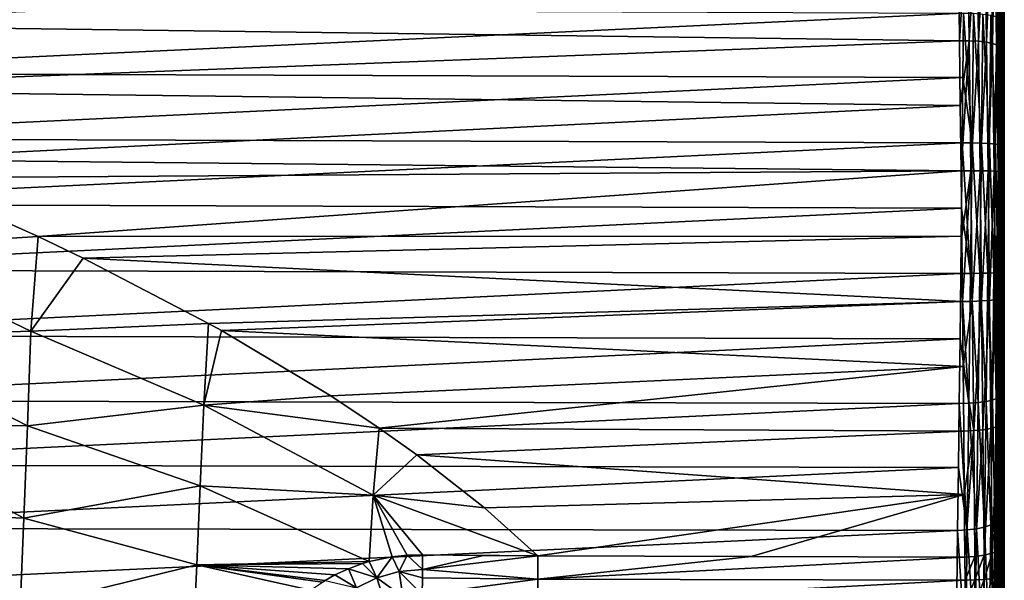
# Model space of a CAD drawing. Header units: metres. Extents: x -27 to 80, y -171 to 27.
# Tile 110 of 117: x 61 to 80, y -7 to 4. Entities that reach past the tile are written whole.
import ezdxf

# ---------------------------------------------------------------- set-up
doc = ezdxf.new("R2010")
doc.units = ezdxf.units.M
doc.layers.add('solid_509380_SW0003', color=7, linetype='CONTINUOUS')

msp = doc.modelspace()

# ---------------------------------------------------------------- linework, layer by layer
at = {"layer": 'solid_509380_SW0003'}
for points in [[(79.472946, 19.756741, 64.641129), (79.447922, 5.558615, 87.256073), (79.478294, 3.180361, 87.785812)], [(79.488205, 19.514715, 63.446358), (79.472946, 19.756741, 64.641129), (79.478294, 3.180361, 87.785812)], [(79.488205, 19.514715, 63.446358), (79.478294, 3.180361, 87.785812), (79.493507, 1.971244, 87.941315)], [(79.503265, 19.20046, 62.268364), (79.488205, 19.514715, 63.446358), (79.493507, 1.971244, 87.941315)], [(79.503265, 19.20046, 62.268364), (79.493507, 1.971244, 87.941315), (79.508446, 0.754711, 88.023048)], [(79.517891, 18.815115, 61.111477), (79.503265, 19.20046, 62.268364), (79.508446, 0.754711, 88.023048)], [(79.517891, 18.815115, 61.111477), (79.508446, 0.754711, 88.023048), (79.522873, -0.464625, 88.03067)], [(79.531883, 18.360111, 59.98003), (79.517891, 18.815115, 61.111477), (79.522873, -0.464625, 88.03067)], [(79.531883, 18.360111, 59.98003), (79.522873, -0.464625, 88.03067), (79.536583, -1.682139, 87.964172)], [(79.545013, 17.837133, 58.878254), (79.531883, 18.360111, 59.98003), (79.536583, -1.682139, 87.964172)], [(79.545013, 17.837133, 58.878254), (79.536583, -1.682139, 87.964172), (79.54937, -2.893498, 87.823792)], [(79.557106, 17.248095, 57.810188), (79.545013, 17.837133, 58.878254), (79.54937, -2.893498, 87.823792)], [(79.557106, 17.248095, 57.810188), (79.54937, -2.893498, 87.823792), (79.56105, -4.093995, 87.610077)], [(79.56797, 16.595175, 56.779797), (79.557106, 17.248095, 57.810188), (79.56105, -4.093995, 87.610077)], [(79.56797, 16.595175, 56.779797), (79.56105, -4.093995, 87.610077), (79.580376, -6.440648, 86.96759)], [(79.577454, 15.880818, 55.790962), (79.56797, 16.595175, 56.779797), (79.580376, -6.440648, 86.96759)], [(79.577454, 15.880818, 55.790962), (79.580376, -6.440648, 86.96759), (79.584045, -7.016405, 86.828667)], [(79.585411, 15.107654, 54.847317), (79.577454, 15.880818, 55.790962), (79.584045, -7.016405, 86.828667)], [(79.585411, 15.107654, 54.847317), (79.584045, -7.016405, 86.828667), (79.58709, -7.613144, 86.796547)], [(79.585411, 15.107654, 54.847317), (79.589478, -8.20624, 86.874321), (79.59124, -8.774784, 87.059341)], [(79.591721, 14.27852, 53.952328), (79.585411, 15.107654, 54.847317), (79.59124, -8.774784, 87.059341)], [(79.585411, 15.107654, 54.847317), (79.588364, -7.911549, 86.821785), (79.589478, -8.20624, 86.874321)], [(79.585411, 15.107654, 54.847317), (79.58709, -7.613144, 86.796547), (79.588364, -7.911549, 86.821785)], [(79.591721, 14.27852, 53.952328), (79.59124, -8.774784, 87.059341), (79.592438, -9.29944, 87.345123)], [(79.596298, 13.39653, 53.109367), (79.591721, 14.27852, 53.952328), (79.593361, -10.150342, 88.179184)], [(79.591721, 14.27852, 53.952328), (79.5933, -9.967311, 87.941978), (79.593361, -10.150342, 88.179184)], [(79.591721, 14.27852, 53.952328), (79.593132, -9.763117, 87.722481), (79.5933, -9.967311, 87.941978)], [(79.591721, 14.27852, 53.952328), (79.592438, -9.29944, 87.345123), (79.593132, -9.763117, 87.722481)], [(79.593361, -10.150342, 88.179184), (79.595772, -48.321377, 141.54631), (79.596298, 13.39653, 53.109367)], [(79.596298, 13.39653, 53.109367), (79.595772, -48.321377, 141.54631), (79.596375, -48.611576, 141.625641)], [(79.596298, 13.39653, 53.109367), (79.59816, -49.509045, 141.699387), (79.598679, -49.80859, 141.668472)], [(79.599075, 12.464946, 52.321552), (79.596298, 13.39653, 53.109367), (79.598679, -49.80859, 141.668472)], [(79.596298, 13.39653, 53.109367), (79.597588, -49.208004, 141.70253), (79.59816, -49.509045, 141.699387)], [(79.596298, 13.39653, 53.109367), (79.596985, -48.908001, 141.677841), (79.597588, -49.208004, 141.70253)], [(79.596298, 13.39653, 53.109367), (79.596375, -48.611576, 141.625641), (79.596985, -48.908001, 141.677841)], [(79.599075, 12.464946, 52.321552), (79.598679, -49.80859, 141.668472), (79.599129, -50.104034, 141.610092)], [(79.599068, 11.465916, 51.622143), (79.599075, 12.464946, 52.321552), (79.599945, -51.187473, 141.103241)], [(79.599075, 12.464946, 52.321552), (79.599945, -50.940937, 141.275864), (79.599945, -51.187473, 141.103241)], [(79.599075, 12.464946, 52.321552), (79.599777, -50.672668, 141.412918), (79.599945, -50.940937, 141.275864)], [(79.599075, 12.464946, 52.321552), (79.599503, -50.392883, 141.524628), (79.599777, -50.672668, 141.412918)], [(79.599075, 12.464946, 52.321552), (79.599129, -50.104034, 141.610092), (79.599503, -50.392883, 141.524628)], [(79.599068, 11.465916, 51.622143), (79.599503, -51.855213, 140.500687), (79.599129, -52.034286, 140.258484)], [(79.599068, 10.466886, 50.922737), (79.599068, 11.465916, 51.622143), (79.599129, -52.034286, 140.258484)], [(79.599068, 11.465916, 51.622143), (79.599777, -51.654537, 140.725388), (79.599503, -51.855213, 140.500687)], [(79.599068, 11.465916, 51.622143), (79.599945, -51.434013, 140.930618), (79.599777, -51.654537, 140.725388)], [(79.599068, 11.465916, 51.622143), (79.599945, -51.187473, 141.103241), (79.599945, -51.434013, 140.930618)], [(79.596291, 9.407863, 50.316956), (79.599068, 10.466886, 50.922737), (79.596375, -52.559341, 138.861389)], [(79.599068, 10.466886, 50.922737), (79.596985, -52.507027, 139.15773), (79.596375, -52.559341, 138.861389)], [(79.599068, 10.466886, 50.922737), (79.597588, -52.427612, 139.448059), (79.596985, -52.507027, 139.15773)], [(79.599068, 10.466886, 50.922737), (79.59816, -52.321709, 139.729889), (79.597588, -52.427612, 139.448059)], [(79.599068, 10.466886, 50.922737), (79.598679, -52.190197, 140.000824), (79.59816, -52.321709, 139.729889)], [(79.599068, 10.466886, 50.922737), (79.599129, -52.034286, 140.258484), (79.598679, -52.190197, 140.000824)], [(79.591713, 8.313998, 49.776642), (79.596291, 9.407863, 50.316956), (79.592453, -14.999998, 83.363632)], [(79.596291, 9.407863, 50.316956), (79.59314, -15.197104, 83.92688), (79.592453, -14.999998, 83.363632)], [(79.596291, 9.407863, 50.316956), (79.593361, -15.490607, 84.439888), (79.59314, -15.197104, 83.92688)], [(79.596291, 9.407863, 50.316956), (79.593361, -51.997707, 136.577423), (79.593361, -15.490607, 84.439888)], [(79.596291, 9.407863, 50.316956), (79.593414, -52.158466, 136.831314), (79.593361, -51.997707, 136.577423)], [(79.596291, 9.407863, 50.316956), (79.593582, -52.295288, 137.099152), (79.593414, -52.158466, 136.831314)], [(79.596291, 9.407863, 50.316956), (79.593857, -52.406769, 137.378311), (79.593582, -52.295288, 137.099152)], [(79.596291, 9.407863, 50.316956), (79.594223, -52.491909, 137.666367), (79.593857, -52.406769, 137.378311)], [(79.596291, 9.407863, 50.316956), (79.594673, -52.550175, 137.961273), (79.594223, -52.491909, 137.666367)], [(79.596291, 9.407863, 50.316956), (79.5952, -52.580975, 138.26059), (79.594673, -52.550175, 137.961273)], [(79.596291, 9.407863, 50.316956), (79.595772, -52.58403, 138.561523), (79.5952, -52.580975, 138.26059)], [(79.596291, 9.407863, 50.316956), (79.596375, -52.559341, 138.861389), (79.595772, -52.58403, 138.561523)], [(79.585388, 7.189327, 49.303795), (79.591713, 8.313998, 49.776642), (79.585693, -15.160286, 81.310349)], [(79.591713, 8.313998, 49.776642), (79.587128, -15.056463, 81.591164), (79.585693, -15.160286, 81.310349)], [(79.591713, 8.313998, 49.776642), (79.5895, -14.928312, 82.175209), (79.587128, -15.056463, 81.591164)], [(79.591713, 8.313998, 49.776642), (79.591263, -14.909261, 82.77282), (79.5895, -14.928312, 82.175209)], [(79.591713, 8.313998, 49.776642), (79.592453, -14.999998, 83.363632), (79.591263, -14.909261, 82.77282)], [(79.577431, 6.038085, 48.900196), (79.585388, 7.189327, 49.303795), (79.580376, -15.620871, 80.539528)], [(79.585388, 7.189327, 49.303795), (79.582314, -15.443834, 80.78199), (79.580376, -15.620871, 80.539528)], [(79.585388, 7.189327, 49.303795), (79.584091, -15.289771, 81.03981), (79.582314, -15.443834, 80.78199)], [(79.585388, 7.189327, 49.303795), (79.585693, -15.160286, 81.310349), (79.584091, -15.289771, 81.03981)], [(79.561073, -17.02598, 78.556129), (79.577431, 6.038085, 48.900196), (79.580376, -15.620871, 80.539528)], [(79.561073, -17.02598, 78.556129), (79.567947, 4.864507, 48.56731), (79.577431, 6.038085, 48.900196)], [(78.887634, 5.748871, 87.94458), (78.719688, 4.530788, 88.280853), (78.73494, 3.289582, 88.518631)], [(78.920166, 3.286552, 88.493889), (78.887634, 5.748871, 87.94458), (78.73494, 3.289582, 88.518631)], [(79.067978, 5.730728, 87.873604), (78.887634, 5.748871, 87.94458), (78.920166, 3.286552, 88.493889)], [(79.100288, 3.277115, 88.420692), (79.067978, 5.730728, 87.873604), (78.920166, 3.286552, 88.493889)], [(79.223404, 5.700129, 87.760475), (79.067978, 5.730728, 87.873604), (79.100288, 3.277115, 88.420692)], [(79.255363, 3.26043, 88.304214), (79.223404, 5.700129, 87.760475), (79.100288, 3.277115, 88.420692)], [(79.343445, 5.659133, 87.612823), (79.223404, 5.700129, 87.760475), (79.255363, 3.26043, 88.304214)], [(79.374939, 3.237622, 88.152313), (79.343445, 5.659133, 87.612823), (79.255363, 3.26043, 88.304214)], [(79.420013, 5.610505, 87.44059), (79.343445, 5.659133, 87.612823), (79.374939, 3.237622, 88.152313)], [(79.450958, 3.210227, 87.97522), (79.420013, 5.610505, 87.44059), (79.374939, 3.237622, 88.152313)], [(79.450958, 3.210227, 87.97522), (79.447922, 5.558615, 87.256073), (79.420013, 5.610505, 87.44059)], [(79.450958, 3.210227, 87.97522), (79.478294, 3.180361, 87.785812), (79.447922, 5.558615, 87.256073)], [(78.719688, 4.530788, 88.280853), (54.104362, 4.84882, 88.428024), (54.104362, 3.605526, 88.683701)], [(79.531334, 3.717715, 48.119469), (79.567947, 4.864507, 48.56731), (79.557076, 3.672901, 48.30637)], [(79.561073, -17.02598, 78.556129), (79.557076, 3.672901, 48.30637), (79.567947, 4.864507, 48.56731)], [(78.73494, 3.289582, 88.518631), (78.719688, 4.530788, 88.280853), (54.104362, 3.605526, 88.683701)], [(78.813728, 3.824181, 47.574955), (54.104362, 2.662267, 47.173874), (54.104362, 3.915892, 47.37281)], [(78.813728, 3.824181, 47.574955), (78.801659, 2.575525, 47.380157), (54.104362, 2.662267, 47.173874)], [(78.977669, 1.316639, 47.287563), (78.801659, 2.575525, 47.380157), (78.813728, 3.824181, 47.574955)], [(79.004662, 3.819935, 47.601055), (78.977669, 1.316639, 47.287563), (78.813728, 3.824181, 47.574955)], [(79.157394, 1.309885, 47.362022), (78.977669, 1.316639, 47.287563), (79.004662, 3.819935, 47.601055)], [(79.184204, 3.80442, 47.674644), (79.157394, 1.309885, 47.362022), (79.004662, 3.819935, 47.601055)], [(79.311844, 1.300629, 47.480148), (79.157394, 1.309885, 47.362022), (79.184204, 3.80442, 47.674644)], [(79.338356, 3.781094, 47.791203), (79.311844, 1.300629, 47.480148), (79.184204, 3.80442, 47.674644)], [(79.430595, 1.289493, 47.633984), (79.311844, 1.300629, 47.480148), (79.338356, 3.781094, 47.791203)], [(79.456718, 3.751528, 47.942886), (79.430595, 1.289493, 47.633984), (79.338356, 3.781094, 47.791203)], [(79.505661, 1.27723, 47.813168), (79.430595, 1.289493, 47.633984), (79.456718, 3.751528, 47.942886)], [(79.531334, 3.717715, 48.119469), (79.505661, 1.27723, 47.813168), (79.456718, 3.751528, 47.942886)], [(79.531334, 3.717715, 48.119469), (79.544983, 2.467756, 48.118355), (79.505661, 1.27723, 47.813168)], [(79.531334, 3.717715, 48.119469), (79.557076, 3.672901, 48.30637), (79.544983, 2.467756, 48.118355)], [(79.536613, -18.183599, 76.41156), (79.544983, 2.467756, 48.118355), (79.557076, 3.672901, 48.30637)], [(79.561073, -17.02598, 78.556129), (79.536613, -18.183599, 76.41156), (79.557076, 3.672901, 48.30637)], [(78.73494, 3.289582, 88.518631), (54.104362, 3.605526, 88.683701), (54.104362, 2.349054, 88.863777)], [(78.750137, 2.036187, 88.680519), (78.73494, 3.289582, 88.518631), (54.104362, 2.349054, 88.863777)], [(78.920166, 3.286552, 88.493889), (78.73494, 3.289582, 88.518631), (78.750137, 2.036187, 88.680519)], [(78.920166, 3.286552, 88.493889), (78.750137, 2.036187, 88.680519), (78.765053, 0.775283, 88.765923)], [(78.952446, 0.775795, 88.740402), (78.920166, 3.286552, 88.493889), (78.765053, 0.775283, 88.765923)], [(79.100288, 3.277115, 88.420692), (78.920166, 3.286552, 88.493889), (78.952446, 0.775795, 88.740402)], [(79.132355, 0.775202, 88.666054), (79.100288, 3.277115, 88.420692), (78.952446, 0.775795, 88.740402)], [(79.255363, 3.26043, 88.304214), (79.100288, 3.277115, 88.420692), (79.132355, 0.775202, 88.666054)], [(79.287071, 0.772678, 88.547958), (79.255363, 3.26043, 88.304214), (79.132355, 0.775202, 88.666054)], [(79.374939, 3.237622, 88.152313), (79.255363, 3.26043, 88.304214), (79.287071, 0.772678, 88.547958)], [(79.406181, 0.768392, 88.394058), (79.374939, 3.237622, 88.152313), (79.287071, 0.772678, 88.547958)], [(79.450958, 3.210227, 87.97522), (79.374939, 3.237622, 88.152313), (79.406181, 0.768392, 88.394058)], [(79.481667, 0.762634, 88.214722), (79.450958, 3.210227, 87.97522), (79.406181, 0.768392, 88.394058)], [(79.481667, 0.762634, 88.214722), (79.478294, 3.180361, 87.785812), (79.450958, 3.210227, 87.97522)], [(79.481667, 0.762634, 88.214722), (79.493507, 1.971244, 87.941315), (79.478294, 3.180361, 87.785812)], [(78.801659, 2.575525, 47.380157), (54.104362, 1.398913, 47.051056), (54.104362, 2.662267, 47.173874)], [(78.801659, 2.575525, 47.380157), (78.788544, 1.317316, 47.261612), (54.104362, 1.398913, 47.051056)], [(78.977669, 1.316639, 47.287563), (78.788544, 1.317316, 47.261612), (78.801659, 2.575525, 47.380157)], [(57.582176, 0.992944, 88.941719), (78.750137, 2.036187, 88.680519), (54.104362, 2.349054, 88.863777)], [(79.505661, 1.27723, 47.813168), (79.544983, 2.467756, 48.118355), (79.531845, 1.253536, 48.003941)], [(79.536613, -18.183599, 76.41156), (79.531845, 1.253536, 48.003941), (79.544983, 2.467756, 48.118355)], [(57.582176, 0.992944, 88.941719), (78.765053, 0.775283, 88.765923), (78.750137, 2.036187, 88.680519)], [(79.481667, 0.762634, 88.214722), (79.508446, 0.754711, 88.023048), (79.493507, 1.971244, 87.941315)], [(78.788544, 1.317316, 47.261612), (54.104362, 0.130445, 47.004807), (54.104362, 1.398913, 47.051056)], [(78.788544, 1.317316, 47.261612), (78.774582, 0.054213, 47.219765), (54.104362, 0.130445, 47.004807)], [(78.947037, -1.206175, 47.280033), (78.774582, 0.054213, 47.219765), (78.788544, 1.317316, 47.261612)], [(78.977669, 1.316639, 47.287563), (78.947037, -1.206175, 47.280033), (78.788544, 1.317316, 47.261612)], [(79.126976, -1.204069, 47.354259), (78.947037, -1.206175, 47.280033), (78.977669, 1.316639, 47.287563)], [(79.157394, 1.309885, 47.362022), (79.126976, -1.204069, 47.354259), (78.977669, 1.316639, 47.287563)], [(79.281754, -1.199119, 47.472206), (79.126976, -1.204069, 47.354259), (79.157394, 1.309885, 47.362022)], [(79.311844, 1.300629, 47.480148), (79.281754, -1.199119, 47.472206), (79.157394, 1.309885, 47.362022)], [(79.400948, -1.19166, 47.625927), (79.281754, -1.199119, 47.472206), (79.311844, 1.300629, 47.480148)], [(79.430595, 1.289493, 47.633984), (79.400948, -1.19166, 47.625927), (79.311844, 1.300629, 47.480148)], [(79.476524, -1.182194, 47.805065), (79.400948, -1.19166, 47.625927), (79.430595, 1.289493, 47.633984)], [(79.505661, 1.27723, 47.813168), (79.476524, -1.182194, 47.805065), (79.430595, 1.289493, 47.633984)], [(79.505661, 1.27723, 47.813168), (79.517853, 0.034698, 47.963551), (79.476524, -1.182194, 47.805065)], [(79.505661, 1.27723, 47.813168), (79.531845, 1.253536, 48.003941), (79.517853, 0.034698, 47.963551)], [(79.522911, -18.662613, 75.290436), (79.517853, 0.034698, 47.963551), (79.531845, 1.253536, 48.003941)], [(79.536613, -18.183599, 76.41156), (79.522911, -18.662613, 75.290436), (79.531845, 1.253536, 48.003941)], [(57.582176, 0.992944, 88.941719), (58.420708, 0.640992, 88.948128), (78.765053, 0.775283, 88.765923)], [(58.420708, 0.640992, 88.948128), (60.951225, -0.493781, 88.930023), (78.765053, 0.775283, 88.765923)], [(60.951225, -0.493781, 88.930023), (78.779465, -0.488469, 88.774521), (78.765053, 0.775283, 88.765923)], [(78.952446, 0.775795, 88.740402), (78.765053, 0.775283, 88.765923), (78.779465, -0.488469, 88.774521)], [(78.952446, 0.775795, 88.740402), (78.779465, -0.488469, 88.774521), (78.793159, -1.750493, 88.706284)], [(78.982582, -1.746313, 88.680511), (78.952446, 0.775795, 88.740402), (78.793159, -1.750493, 88.706284)], [(79.132355, 0.775202, 88.666054), (78.952446, 0.775795, 88.740402), (78.982582, -1.746313, 88.680511)], [(79.162277, -1.738053, 88.606117), (79.132355, 0.775202, 88.666054), (78.982582, -1.746313, 88.680511)], [(79.287071, 0.772678, 88.547958), (79.132355, 0.775202, 88.666054), (79.162277, -1.738053, 88.606117)], [(79.316666, -1.72638, 88.488136), (79.287071, 0.772678, 88.547958), (79.162277, -1.738053, 88.606117)], [(79.406181, 0.768392, 88.394058), (79.287071, 0.772678, 88.547958), (79.316666, -1.72638, 88.488136)], [(79.435349, -1.71208, 88.334511), (79.406181, 0.768392, 88.394058), (79.316666, -1.72638, 88.488136)], [(79.481667, 0.762634, 88.214722), (79.406181, 0.768392, 88.394058), (79.435349, -1.71208, 88.334511)], [(79.51033, -1.696117, 88.155586), (79.481667, 0.762634, 88.214722), (79.435349, -1.71208, 88.334511)], [(79.51033, -1.696117, 88.155586), (79.508446, 0.754711, 88.023048), (79.481667, 0.762634, 88.214722)], [(57.443729, -0.712782, 88.948219), (60.951225, -0.493781, 88.930023), (58.420708, 0.640992, 88.948128)], [(79.51033, -1.696117, 88.155586), (79.522873, -0.464625, 88.03067), (79.508446, 0.754711, 88.023048)], [(78.774582, 0.054213, 47.219765), (54.104362, -1.138499, 47.035294), (54.104362, 0.130445, 47.004807)], [(78.774582, 0.054213, 47.219765), (78.759972, -1.209107, 47.254772), (54.104362, -1.138499, 47.035294)], [(78.947037, -1.206175, 47.280033), (78.759972, -1.209107, 47.254772), (78.774582, 0.054213, 47.219765)], [(79.476524, -1.182194, 47.805065), (79.517853, 0.034698, 47.963551), (79.503227, -1.184211, 47.997322)], [(79.508484, -19.072638, 74.142181), (79.503227, -1.184211, 47.997322), (79.517853, 0.034698, 47.963551)], [(79.522911, -18.662613, 75.290436), (79.508484, -19.072638, 74.142181), (79.517853, 0.034698, 47.963551)], [(60.807526, -2.321558, 88.800995), (60.951225, -0.493781, 88.930023), (57.443729, -0.712782, 88.948219)], [(60.807526, -2.321558, 88.800995), (61.814339, -0.909027, 88.908562), (60.951225, -0.493781, 88.930023)], [(60.951225, -0.493781, 88.930023), (61.814339, -0.909027, 88.908562), (78.779465, -0.488469, 88.774521)], [(61.814339, -0.909027, 88.908562), (78.793159, -1.750493, 88.706284), (78.779465, -0.488469, 88.774521)], [(79.51033, -1.696117, 88.155586), (79.536583, -1.682139, 87.964172), (79.522873, -0.464625, 88.03067)], [(60.807526, -2.321558, 88.800995), (57.443729, -0.712782, 88.948219), (57.387379, -2.430511, 88.801231)], [(60.807526, -2.321558, 88.800995), (64.240059, -2.171721, 88.794044), (61.814339, -0.909027, 88.908562)], [(61.814339, -0.909027, 88.908562), (64.240059, -2.171721, 88.794044), (78.793159, -1.750493, 88.706284)], [(78.759972, -1.209107, 47.254772), (54.104362, -2.403282, 47.142403), (54.104362, -1.138499, 47.035294)], [(78.759972, -1.209107, 47.254772), (78.744934, -2.467963, 47.366508), (54.104362, -2.403282, 47.142403)], [(78.914581, -3.71127, 47.578602), (78.744934, -2.467963, 47.366508), (78.759972, -1.209107, 47.254772)], [(78.947037, -1.206175, 47.280033), (78.914581, -3.71127, 47.578602), (78.759972, -1.209107, 47.254772)], [(79.094742, -3.700334, 47.651501), (78.914581, -3.71127, 47.578602), (78.947037, -1.206175, 47.280033)], [(79.126976, -1.204069, 47.354259), (79.094742, -3.700334, 47.651501), (78.947037, -1.206175, 47.280033)], [(79.24987, -3.681251, 47.767525), (79.094742, -3.700334, 47.651501), (79.126976, -1.204069, 47.354259)], [(79.281754, -1.199119, 47.472206), (79.24987, -3.681251, 47.767525), (79.126976, -1.204069, 47.354259)], [(79.36953, -3.655307, 47.918858), (79.24987, -3.681251, 47.767525), (79.281754, -1.199119, 47.472206)], [(79.400948, -1.19166, 47.625927), (79.36953, -3.655307, 47.918858), (79.281754, -1.199119, 47.472206)], [(79.445641, -3.624251, 48.095303), (79.36953, -3.655307, 47.918858), (79.400948, -1.19166, 47.625927)], [(79.476524, -1.182194, 47.805065), (79.445641, -3.624251, 48.095303), (79.400948, -1.19166, 47.625927)], [(79.476524, -1.182194, 47.805065), (79.488167, -2.398627, 48.105114), (79.445641, -3.624251, 48.095303)], [(79.476524, -1.182194, 47.805065), (79.503227, -1.184211, 47.997322), (79.488167, -2.398627, 48.105114)], [(79.493553, -19.412109, 72.9711), (79.488167, -2.398627, 48.105114), (79.503227, -1.184211, 47.997322)], [(79.508484, -19.072638, 74.142181), (79.493553, -19.412109, 72.9711), (79.503227, -1.184211, 47.997322)], [(79.51033, -1.696117, 88.155586), (79.435349, -1.71208, 88.334511), (79.460716, -4.167201, 87.974609)], [(79.535255, -4.12975, 87.798729), (79.51033, -1.696117, 88.155586), (79.460716, -4.167201, 87.974609)], [(79.535255, -4.12975, 87.798729), (79.536583, -1.682139, 87.964172), (79.51033, -1.696117, 88.155586)], [(79.535255, -4.12975, 87.798729), (79.54937, -2.893498, 87.823792), (79.536583, -1.682139, 87.964172)], [(64.240059, -2.171721, 88.794044), (64.487556, -2.309791, 88.776993), (78.793159, -1.750493, 88.706284)], [(64.487556, -2.309791, 88.776993), (78.805931, -3.005975, 88.561462), (78.793159, -1.750493, 88.706284)], [(78.982582, -1.746313, 88.680511), (78.793159, -1.750493, 88.706284), (78.805931, -3.005975, 88.561462)], [(79.008789, -4.242566, 88.315147), (78.982582, -1.746313, 88.680511), (78.805931, -3.005975, 88.561462)], [(79.162277, -1.738053, 88.606117), (78.982582, -1.746313, 88.680511), (79.008789, -4.242566, 88.315147)], [(79.188301, -4.225574, 88.241814), (79.162277, -1.738053, 88.606117), (79.008789, -4.242566, 88.315147)], [(79.316666, -1.72638, 88.488136), (79.162277, -1.738053, 88.606117), (79.188301, -4.225574, 88.241814)], [(79.342407, -4.199875, 88.125694), (79.316666, -1.72638, 88.488136), (79.188301, -4.225574, 88.241814)], [(79.435349, -1.71208, 88.334511), (79.316666, -1.72638, 88.488136), (79.342407, -4.199875, 88.125694)], [(79.460716, -4.167201, 87.974609), (79.435349, -1.71208, 88.334511), (79.342407, -4.199875, 88.125694)], [(64.145805, -3.749167, 88.563889), (64.240059, -2.171721, 88.794044), (60.807526, -2.321558, 88.800995)], [(64.145805, -3.749167, 88.563889), (64.487556, -2.309791, 88.776993), (64.240059, -2.171721, 88.794044)], [(78.744934, -2.467963, 47.366508), (54.104362, -3.659281, 47.325745), (54.104362, -2.403282, 47.142403)], [(78.744934, -2.467963, 47.366508), (78.729691, -3.717689, 47.554558), (54.104362, -3.659281, 47.325745)], [(60.739788, -4.147785, 88.494644), (57.387379, -2.430511, 88.801231), (57.330578, -4.128297, 88.501778)], [(60.739788, -4.147785, 88.494644), (60.807526, -2.321558, 88.800995), (57.387379, -2.430511, 88.801231)], [(64.145805, -3.749167, 88.563889), (60.807526, -2.321558, 88.800995), (60.739788, -4.147785, 88.494644)], [(64.145805, -3.749167, 88.563889), (66.59549, -3.57282, 88.578743), (64.487556, -2.309791, 88.776993)], [(64.487556, -2.309791, 88.776993), (66.59549, -3.57282, 88.578743), (78.805931, -3.005975, 88.561462)], [(78.914581, -3.71127, 47.578602), (78.729691, -3.717689, 47.554558), (78.744934, -2.467963, 47.366508)], [(79.445641, -3.624251, 48.095303), (79.488167, -2.398627, 48.105114), (79.472908, -3.604092, 48.286514)], [(79.47834, -19.679714, 71.781754), (79.472908, -3.604092, 48.286514), (79.488167, -2.398627, 48.105114)], [(79.493553, -19.412109, 72.9711), (79.47834, -19.679714, 71.781754), (79.488167, -2.398627, 48.105114)], [(66.59549, -3.57282, 88.578743), (67.529617, -4.193693, 88.452927), (78.805931, -3.005975, 88.561462)], [(67.529617, -4.193693, 88.452927), (78.817596, -4.250133, 88.340645), (78.805931, -3.005975, 88.561462)], [(79.008789, -4.242566, 88.315147), (78.805931, -3.005975, 88.561462), (78.817596, -4.250133, 88.340645)], [(79.535255, -4.12975, 87.798729), (79.56105, -4.093995, 87.610077), (79.54937, -2.893498, 87.823792)], [(64.145805, -3.749167, 88.563889), (67.529617, -4.193693, 88.452927), (66.59549, -3.57282, 88.578743)], [(79.414841, -6.012884, 48.679646), (79.472908, -3.604092, 48.286514), (79.44268, -5.970345, 48.867119)], [(79.445641, -3.624251, 48.095303), (79.472908, -3.604092, 48.286514), (79.414841, -6.012884, 48.679646)], [(79.44796, -19.995726, 69.365814), (79.44268, -5.970345, 48.867119), (79.472908, -3.604092, 48.286514)], [(79.47834, -19.679714, 71.781754), (79.44796, -19.995726, 69.365814), (79.472908, -3.604092, 48.286514)], [(78.729691, -3.717689, 47.554558), (54.104362, -4.901906, 47.584652), (54.104362, -3.659281, 47.325745)], [(78.729691, -3.717689, 47.554558), (78.71447, -4.953655, 47.818222), (54.104362, -4.901906, 47.584652)], [(64.078087, -5.309996, 88.202057), (64.145805, -3.749167, 88.563889), (60.739788, -4.147785, 88.494644)], [(67.414185, -5.491511, 88.140549), (64.145805, -3.749167, 88.563889), (64.078087, -5.309996, 88.202057)], [(67.414185, -5.491511, 88.140549), (67.529617, -4.193693, 88.452927), (64.145805, -3.749167, 88.563889)], [(78.882195, -6.16166, 48.178905), (78.71447, -4.953655, 47.818222), (78.729691, -3.717689, 47.554558)], [(78.914581, -3.71127, 47.578602), (78.882195, -6.16166, 48.178905), (78.729691, -3.717689, 47.554558)], [(79.062576, -6.142055, 48.249401), (78.882195, -6.16166, 48.178905), (78.914581, -3.71127, 47.578602)], [(79.094742, -3.700334, 47.651501), (79.062576, -6.142055, 48.249401), (78.914581, -3.71127, 47.578602)], [(79.218063, -6.10912, 48.361786), (79.062576, -6.142055, 48.249401), (79.094742, -3.700334, 47.651501)], [(79.24987, -3.681251, 47.767525), (79.218063, -6.10912, 48.361786), (79.094742, -3.700334, 47.651501)], [(79.338181, -6.065074, 48.508495), (79.218063, -6.10912, 48.361786), (79.24987, -3.681251, 47.767525)], [(79.36953, -3.655307, 47.918858), (79.338181, -6.065074, 48.508495), (79.24987, -3.681251, 47.767525)], [(79.414841, -6.012884, 48.679646), (79.338181, -6.065074, 48.508495), (79.36953, -3.655307, 47.918858)], [(79.445641, -3.624251, 48.095303), (79.414841, -6.012884, 48.679646), (79.36953, -3.655307, 47.918858)], [(60.671741, -5.936294, 88.014908), (57.330578, -4.128297, 88.501778), (57.273781, -5.792647, 88.052238)], [(60.671741, -5.936294, 88.014908), (60.739788, -4.147785, 88.494644), (57.330578, -4.128297, 88.501778)], [(64.078087, -5.309996, 88.202057), (60.739788, -4.147785, 88.494644), (60.671741, -5.936294, 88.014908)], [(79.460716, -4.167201, 87.974609), (79.342407, -4.199875, 88.125694), (79.362778, -6.611566, 87.465881)], [(79.480789, -6.560995, 87.319565), (79.460716, -4.167201, 87.974609), (79.362778, -6.611566, 87.465881)], [(79.535255, -4.12975, 87.798729), (79.460716, -4.167201, 87.974609), (79.480789, -6.560995, 87.319565)], [(79.554993, -6.502606, 87.149338), (79.535255, -4.12975, 87.798729), (79.480789, -6.560995, 87.319565)], [(79.554993, -6.502606, 87.149338), (79.56105, -4.093995, 87.610077), (79.535255, -4.12975, 87.798729)], [(79.554993, -6.502606, 87.149338), (79.580376, -6.440648, 86.96759), (79.56105, -4.093995, 87.610077)], [(67.414185, -5.491511, 88.140549), (68.257027, -4.710715, 88.333549), (67.529617, -4.193693, 88.452927)], [(67.529617, -4.193693, 88.452927), (68.257027, -4.710715, 88.333549), (78.817596, -4.250133, 88.340645)], [(68.257027, -4.710715, 88.333549), (78.827988, -5.478463, 88.044655), (78.817596, -4.250133, 88.340645)], [(79.008789, -4.242566, 88.315147), (78.817596, -4.250133, 88.340645), (78.827988, -5.478463, 88.044655)], [(79.008789, -4.242566, 88.315147), (78.827988, -5.478463, 88.044655), (78.836937, -6.686268, 87.67466)], [(79.029533, -6.676387, 87.649612), (79.008789, -4.242566, 88.315147), (78.836937, -6.686268, 87.67466)], [(79.188301, -4.225574, 88.241814), (79.008789, -4.242566, 88.315147), (79.029533, -6.676387, 87.649612)], [(79.2089, -6.650914, 87.578423), (79.188301, -4.225574, 88.241814), (79.029533, -6.676387, 87.649612)], [(79.342407, -4.199875, 88.125694), (79.188301, -4.225574, 88.241814), (79.2089, -6.650914, 87.578423)], [(79.362778, -6.611566, 87.465881), (79.342407, -4.199875, 88.125694), (79.2089, -6.650914, 87.578423)], [(67.414185, -5.491511, 88.140549), (69.565376, -5.736399, 88.056458), (68.257027, -4.710715, 88.333549)], [(68.257027, -4.710715, 88.333549), (69.565376, -5.736399, 88.056458), (78.827988, -5.478463, 88.044655)], [(78.71447, -4.953655, 47.818222), (54.104362, -6.126615, 47.918175), (54.104362, -4.901906, 47.584652)], [(78.71447, -4.953655, 47.818222), (78.699493, -6.17128, 48.156521), (54.104362, -6.126615, 47.918175)], [(78.882195, -6.16166, 48.178905), (78.699493, -6.17128, 48.156521), (78.71447, -4.953655, 47.818222)], [(64.010132, -6.835458, 87.712112), (64.078087, -5.309996, 88.202057), (60.671741, -5.936294, 88.014908)], [(67.340668, -6.773122, 87.735764), (64.078087, -5.309996, 88.202057), (64.010132, -6.835458, 87.712112)], [(67.340668, -6.773122, 87.735764), (67.414185, -5.491511, 88.140549), (64.078087, -5.309996, 88.202057)], [(67.780212, -6.679534, 87.767754), (67.414185, -5.491511, 88.140549), (67.340668, -6.773122, 87.735764)], [(67.414185, -5.491511, 88.140549), (70.594185, -6.663743, 87.758232), (69.565376, -5.736399, 88.056458)], [(68.37001, -6.639111, 87.779968), (70.594185, -6.663743, 87.758232), (67.414185, -5.491511, 88.140549)], [(68.074242, -6.647542, 87.77803), (68.37001, -6.639111, 87.779968), (67.414185, -5.491511, 88.140549)], [(67.780212, -6.679534, 87.767754), (68.074242, -6.647542, 87.77803), (67.414185, -5.491511, 88.140549)], [(69.565376, -5.736399, 88.056458), (70.594185, -6.663743, 87.758232), (78.827988, -5.478463, 88.044655)], [(70.594185, -6.663743, 87.758232), (74.711876, -6.675008, 87.716492), (78.827988, -5.478463, 88.044655)], [(74.711876, -6.675008, 87.716492), (78.836937, -6.686268, 87.67466), (78.827988, -5.478463, 88.044655)], [(60.604012, -7.670684, 87.36618), (57.273781, -5.792647, 88.052238), (57.217434, -7.410336, 87.456192)], [(60.604012, -7.670684, 87.36618), (60.671741, -5.936294, 88.014908), (57.273781, -5.792647, 88.052238)], [(64.010132, -6.835458, 87.712112), (60.671741, -5.936294, 88.014908), (60.604012, -7.670684, 87.36618)], [(79.338181, -6.065074, 48.508495), (79.308762, -8.385362, 49.386185), (79.218063, -6.10912, 48.361786)], [(79.385925, -8.312806, 49.549507), (79.308762, -8.385362, 49.386185), (79.338181, -6.065074, 48.508495)], [(79.414841, -6.012884, 48.679646), (79.385925, -8.312806, 49.549507), (79.338181, -6.065074, 48.508495)], [(79.385925, -8.312806, 49.549507), (79.44268, -5.970345, 48.867119), (79.414322, -8.247916, 49.730381)], [(79.414841, -6.012884, 48.679646), (79.44268, -5.970345, 48.867119), (79.385925, -8.312806, 49.549507)], [(79.419144, -20.016148, 66.930092), (79.414322, -8.247916, 49.730381), (79.44268, -5.970345, 48.867119)], [(79.44796, -19.995726, 69.365814), (79.419144, -20.016148, 66.930092), (79.44268, -5.970345, 48.867119)], [(78.699493, -6.17128, 48.156521), (54.104362, -7.328931, 48.325092), (54.104362, -6.126615, 47.918175)], [(78.699493, -6.17128, 48.156521), (78.684982, -7.366055, 48.568199), (54.104362, -7.328931, 48.325092)], [(78.851791, -8.52115, 49.072136), (78.684982, -7.366055, 48.568199), (78.699493, -6.17128, 48.156521)], [(78.882195, -6.16166, 48.178905), (78.851791, -8.52115, 49.072136), (78.699493, -6.17128, 48.156521)], [(79.032387, -8.493164, 49.139179), (78.851791, -8.52115, 49.072136), (78.882195, -6.16166, 48.178905)], [(79.062576, -6.142055, 48.249401), (79.032387, -8.493164, 49.139179), (78.882195, -6.16166, 48.178905)], [(79.18821, -8.446861, 49.246269), (79.032387, -8.493164, 49.139179), (79.062576, -6.142055, 48.249401)], [(79.218063, -6.10912, 48.361786), (79.18821, -8.446861, 49.246269), (79.062576, -6.142055, 48.249401)], [(79.308762, -8.385362, 49.386185), (79.18821, -8.446861, 49.246269), (79.218063, -6.10912, 48.361786)], [(79.558884, -7.048845, 87.016541), (79.580376, -6.440648, 86.96759), (79.554993, -6.502606, 87.149338)], [(79.558884, -7.048845, 87.016541), (79.584045, -7.016405, 86.828667), (79.580376, -6.440648, 86.96759)], [(67.915337, -6.963812, 87.689484), (68.074242, -6.647542, 87.77803), (67.780212, -6.679534, 87.767754)], [(67.915337, -6.963812, 87.689484), (68.367676, -6.923526, 87.700752), (68.074242, -6.647542, 87.77803)], [(68.367676, -6.923526, 87.700752), (68.37001, -6.639111, 87.779968), (68.074242, -6.647542, 87.77803)], [(68.367676, -6.923526, 87.700752), (69.546333, -6.652544, 87.769867), (68.37001, -6.639111, 87.779968)], [(68.367676, -6.923526, 87.700752), (70.594185, -6.663743, 87.758232), (69.546333, -6.652544, 87.769867)], [(68.37001, -6.639111, 87.779968), (69.546333, -6.652544, 87.769867), (70.594185, -6.663743, 87.758232)], [(79.033981, -7.127722, 87.540787), (79.2089, -6.650914, 87.578423), (79.029533, -6.676387, 87.649612)], [(79.21328, -7.115864, 87.465927), (79.2089, -6.650914, 87.578423), (79.033981, -7.127722, 87.540787)], [(79.21328, -7.115864, 87.465927), (79.362778, -6.611566, 87.465881), (79.2089, -6.650914, 87.578423)], [(79.367027, -7.097904, 87.3479), (79.362778, -6.611566, 87.465881), (79.21328, -7.115864, 87.465927)], [(79.367027, -7.097904, 87.3479), (79.480789, -6.560995, 87.319565), (79.362778, -6.611566, 87.465881)], [(79.484871, -7.075051, 87.194664), (79.480789, -6.560995, 87.319565), (79.367027, -7.097904, 87.3479)], [(79.484871, -7.075051, 87.194664), (79.554993, -6.502606, 87.149338), (79.480789, -6.560995, 87.319565)], [(79.558884, -7.048845, 87.016541), (79.554993, -6.502606, 87.149338), (79.484871, -7.075051, 87.194664)], [(63.942413, -8.315074, 87.09742), (64.010132, -6.835458, 87.712112), (60.604012, -7.670684, 87.36618)], [(66.209099, -7.322721, 87.530586), (64.010132, -6.835458, 87.712112), (63.942413, -8.315074, 87.09742)], [(67.209221, -6.812479, 87.721931), (67.340668, -6.773122, 87.735764), (64.010132, -6.835458, 87.712112)], [(66.937675, -6.911734, 87.686363), (67.209221, -6.812479, 87.721931), (64.010132, -6.835458, 87.712112)], [(66.678864, -7.031095, 87.642448), (66.937675, -6.911734, 87.686363), (64.010132, -6.835458, 87.712112)], [(66.488716, -7.136274, 87.602829), (66.678864, -7.031095, 87.642448), (64.010132, -6.835458, 87.712112)], [(66.435219, -7.16883, 87.590401), (66.488716, -7.136274, 87.602829), (64.010132, -6.835458, 87.712112)], [(66.209099, -7.322721, 87.530586), (66.435219, -7.16883, 87.590401), (64.010132, -6.835458, 87.712112)], [(67.485191, -7.085804, 87.65107), (67.209221, -6.812479, 87.721931), (66.937675, -6.911734, 87.686363)], [(67.485191, -7.085804, 87.65107), (67.340668, -6.773122, 87.735764), (67.209221, -6.812479, 87.721931)], [(67.485191, -7.085804, 87.65107), (67.780212, -6.679534, 87.767754), (67.340668, -6.773122, 87.735764)], [(67.485191, -7.085804, 87.65107), (67.915337, -6.963812, 87.689484), (67.780212, -6.679534, 87.767754)], [(68.367676, -6.923526, 87.700752), (70.591568, -7.109646, 87.652206), (70.594185, -6.663743, 87.758232)], [(70.591568, -7.109646, 87.652206), (74.711876, -6.675008, 87.716492), (70.594185, -6.663743, 87.758232)], [(70.591568, -7.109646, 87.652206), (78.836937, -6.686268, 87.67466), (74.711876, -6.675008, 87.716492)], [(78.841423, -7.132456, 87.567459), (78.836937, -6.686268, 87.67466), (70.591568, -7.109646, 87.652206)], [(79.029533, -6.676387, 87.649612), (78.836937, -6.686268, 87.67466), (78.841423, -7.132456, 87.567459)], [(79.033981, -7.127722, 87.540787), (79.029533, -6.676387, 87.649612), (78.841423, -7.132456, 87.567459)], [(67.096786, -7.279308, 87.588318), (66.678864, -7.031095, 87.642448), (66.488716, -7.136274, 87.602829)], [(67.096786, -7.279308, 87.588318), (66.937675, -6.911734, 87.686363), (66.678864, -7.031095, 87.642448)], [(67.096786, -7.279308, 87.588318), (67.485191, -7.085804, 87.65107), (66.937675, -6.911734, 87.686363)], [(67.988396, -7.443795, 87.636894), (67.915337, -6.963812, 87.689484), (67.485191, -7.085804, 87.65107)], [(67.915337, -6.963812, 87.689484), (68.366432, -7.086365, 87.671211), (68.367676, -6.923526, 87.700752)], [(67.915337, -6.963812, 87.689484), (68.364151, -7.408664, 87.644844), (68.366432, -7.086365, 87.671211)], [(67.988396, -7.443795, 87.636894), (68.364151, -7.408664, 87.644844), (67.915337, -6.963812, 87.689484)], [(68.367676, -6.923526, 87.700752), (68.366432, -7.086365, 87.671211), (70.591568, -7.109646, 87.652206)], [(79.558884, -7.048845, 87.016541), (79.58709, -7.613144, 86.796547), (79.584045, -7.016405, 86.828667)], [(67.63192, -7.549702, 87.609039), (67.485191, -7.085804, 87.65107), (67.096786, -7.279308, 87.588318)], [(67.63192, -7.549702, 87.609039), (67.988396, -7.443795, 87.636894), (67.485191, -7.085804, 87.65107)], [(68.366432, -7.086365, 87.671211), (68.364151, -7.408664, 87.644844), (70.591568, -7.109646, 87.652206)], [(68.364151, -7.408664, 87.644844), (70.589775, -7.567414, 87.629372), (70.591568, -7.109646, 87.652206)], [(78.841423, -7.132456, 87.567459), (70.591568, -7.109646, 87.652206), (70.589775, -7.567414, 87.629372)], [(78.844994, -7.591191, 87.543648), (78.841423, -7.132456, 87.567459), (70.589775, -7.567414, 87.629372)], [(79.033981, -7.127722, 87.540787), (78.841423, -7.132456, 87.567459), (78.844994, -7.591191, 87.543648)], [(79.037544, -7.591342, 87.516396), (79.033981, -7.127722, 87.540787), (78.844994, -7.591191, 87.543648)], [(79.21328, -7.115864, 87.465927), (79.033981, -7.127722, 87.540787), (79.037544, -7.591342, 87.516396)], [(79.216782, -7.59358, 87.440498), (79.21328, -7.115864, 87.465927), (79.037544, -7.591342, 87.516396)], [(79.367027, -7.097904, 87.3479), (79.21328, -7.115864, 87.465927), (79.216782, -7.59358, 87.440498)], [(79.370453, -7.597681, 87.321075), (79.367027, -7.097904, 87.3479), (79.216782, -7.59358, 87.440498)], [(79.484871, -7.075051, 87.194664), (79.367027, -7.097904, 87.3479), (79.370453, -7.597681, 87.321075)], [(79.48819, -7.603369, 87.166168), (79.484871, -7.075051, 87.194664), (79.370453, -7.597681, 87.321075)], [(79.558884, -7.048845, 87.016541), (79.484871, -7.075051, 87.194664), (79.48819, -7.603369, 87.166168)], [(79.562073, -7.610261, 86.986206), (79.558884, -7.048845, 87.016541), (79.48819, -7.603369, 87.166168)], [(79.562073, -7.610261, 86.986206), (79.58709, -7.613144, 86.796547), (79.558884, -7.048845, 87.016541)]]:
    msp.add_3dface(points, dxfattribs=at)

doc.saveas('drawing.dxf')
